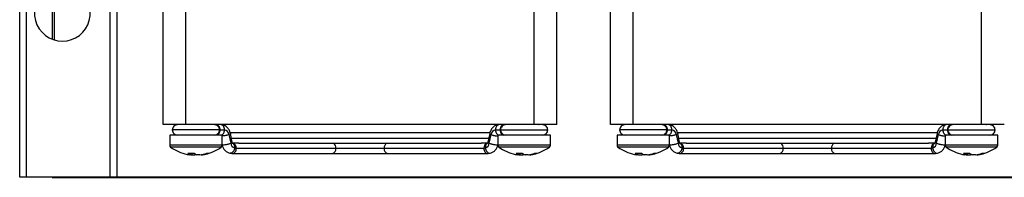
# Model space of a CAD drawing. Header units: millimetres. Extents: x -0.66 to 0.91, y -0.4 to 0.64.
# Tile 1 of 241: x -0.6564 to -0.5064, y -0.036 to -0.0119. Entities that reach past the tile are written whole.
import ezdxf

# ---------------------------------------------------------------- set-up
doc = ezdxf.new("R2010")
doc.units = ezdxf.units.MM
doc.layers.add('FORMAT', color=7, linetype='Continuous')

msp = doc.modelspace()

# ---------------------------------------------------------------- linework, layer by layer
at = {"layer": 'FORMAT', "color": 7, "linetype": 'Continuous', "lineweight": 25}
for p, q in [((-0.656439, -0.035976), (-0.656439, 0.324024)), ((-0.655439, 0.324024), (-0.655439, -0.035976)), ((-0.642639, -0.035976), (-0.642639, 0.324024)), ((-0.641639, 0.324024), (-0.641639, -0.035976)), ((-0.651483, -0.001153), (-0.651483, -0.014936)), ((-0.651439, -0.014953), (-0.651439, -0.001107)), ((-0.651183, -0.000884), (-0.651183, -0.01504)), ((-0.634593, -0.027976), (-0.634593, -0.002976)), ((-0.631131, -0.027976), (-0.631131, -0.002976)), ((-0.578047, -0.027976), (-0.578047, -0.002976)), ((-0.574585, -0.027976), (-0.574585, -0.002976)), ((-0.566443, -0.027976), (-0.566443, -0.002976)), ((-0.562981, -0.027976), (-0.562981, -0.002976)), ((-0.509897, -0.027976), (-0.509897, -0.002976)), ((-0.578047, -0.027976), (-0.631131, -0.027976)), ((-0.509897, -0.027976), (-0.562981, -0.027976)), ((-0.633589, -0.029563), (-0.633589, -0.031108)), ((-0.625589, -0.029563), (-0.633589, -0.029563)), ((-0.625989, -0.02877), (-0.633189, -0.02877)), ((-0.625938, -0.02877), (-0.625237, -0.02877)), ((-0.625589, -0.031108), (-0.625589, -0.029563)), ((-0.624557, -0.029494), (-0.624287, -0.030824)), ((-0.584874, -0.02922), (-0.62435, -0.02922)), ((-0.624072, -0.030667), (-0.624342, -0.029337)), ((-0.584837, -0.029337), (-0.585107, -0.030667)), ((-0.584892, -0.030824), (-0.584622, -0.029494)), ((-0.583942, -0.02877), (-0.583241, -0.02877)), ((-0.583589, -0.029563), (-0.583589, -0.031108)), ((-0.575589, -0.029563), (-0.583589, -0.029563)), ((-0.583189, -0.02877), (-0.575989, -0.02877)), ((-0.575589, -0.031108), (-0.575589, -0.029563)), ((-0.565439, -0.029563), (-0.565439, -0.031108)), ((-0.557439, -0.029563), (-0.565439, -0.029563)), ((-0.557839, -0.02877), (-0.565039, -0.02877)), ((-0.557788, -0.02877), (-0.557087, -0.02877)), ((-0.557439, -0.031108), (-0.557439, -0.029563)), ((-0.556407, -0.029494), (-0.556137, -0.030824)), ((-0.516724, -0.02922), (-0.556266, -0.02922)), ((-0.555922, -0.030667), (-0.556192, -0.029337)), ((-0.516687, -0.029337), (-0.516957, -0.030667)), ((-0.516742, -0.030824), (-0.516472, -0.029494)), ((-0.515792, -0.02877), (-0.515091, -0.02877)), ((-0.515439, -0.029563), (-0.515439, -0.031108)), ((-0.507439, -0.029563), (-0.515439, -0.029563)), ((-0.515039, -0.02877), (-0.507839, -0.02877)), ((-0.507439, -0.031108), (-0.507439, -0.029563)), ((-0.625589, -0.031108), (-0.633589, -0.031108)), ((-0.625736, -0.031398), (-0.633443, -0.031398)), ((-0.62429, -0.03002), (-0.584846, -0.03002)), ((-0.623962, -0.030787), (-0.624043, -0.030773)), ((-0.623051, -0.030781), (-0.624035, -0.030781)), ((-0.622748, -0.03082), (-0.586469, -0.03082)), ((-0.585144, -0.030781), (-0.586128, -0.030781)), ((-0.585136, -0.030773), (-0.585217, -0.030787)), ((-0.575589, -0.031108), (-0.583589, -0.031108)), ((-0.575736, -0.031398), (-0.583443, -0.031398)), ((-0.557439, -0.031108), (-0.565439, -0.031108)), ((-0.557586, -0.031398), (-0.565293, -0.031398)), ((-0.55614, -0.03002), (-0.516696, -0.03002)), ((-0.555812, -0.030787), (-0.555893, -0.030773)), ((-0.554901, -0.030781), (-0.555885, -0.030781)), ((-0.554598, -0.03082), (-0.518319, -0.03082)), ((-0.516994, -0.030781), (-0.517978, -0.030781)), ((-0.516986, -0.030773), (-0.517067, -0.030787)), ((-0.507439, -0.031108), (-0.515439, -0.031108)), ((-0.507586, -0.031398), (-0.515293, -0.031398)), ((-0.630398, -0.032585), (-0.630588, -0.032585)), ((-0.630194, -0.032585), (-0.629733, -0.032585)), ((-0.629739, -0.032394), (-0.629733, -0.032585)), ((-0.628985, -0.032585), (-0.629446, -0.032585)), ((-0.628781, -0.032585), (-0.628591, -0.032585)), ((-0.624405, -0.03232), (-0.624102, -0.032375)), ((-0.624035, -0.032381), (-0.608832, -0.032381)), ((-0.623697, -0.03154), (-0.623469, -0.031581)), ((-0.623469, -0.031581), (-0.608266, -0.031581)), ((-0.608832, -0.032381), (-0.600347, -0.032381)), ((-0.608266, -0.031581), (-0.600912, -0.031581)), ((-0.600912, -0.031581), (-0.58571, -0.031581)), ((-0.600347, -0.032381), (-0.585144, -0.032381)), ((-0.58571, -0.031581), (-0.585481, -0.03154)), ((-0.585076, -0.032375), (-0.585071, -0.032374)), ((-0.585071, -0.032374), (-0.584774, -0.03232)), ((-0.580398, -0.032585), (-0.580588, -0.032585)), ((-0.580194, -0.032585), (-0.579733, -0.032585)), ((-0.579739, -0.032394), (-0.579733, -0.032585)), ((-0.578985, -0.032585), (-0.579446, -0.032585)), ((-0.578781, -0.032585), (-0.578591, -0.032585)), ((-0.562248, -0.032585), (-0.562438, -0.032585)), ((-0.562044, -0.032585), (-0.561583, -0.032585)), ((-0.561589, -0.032394), (-0.561583, -0.032585)), ((-0.560835, -0.032585), (-0.561296, -0.032585)), ((-0.560631, -0.032585), (-0.560441, -0.032585)), ((-0.556255, -0.03232), (-0.555952, -0.032375)), ((-0.555885, -0.032381), (-0.540682, -0.032381)), ((-0.555547, -0.03154), (-0.555319, -0.031581)), ((-0.555319, -0.031581), (-0.540116, -0.031581)), ((-0.540682, -0.032381), (-0.532197, -0.032381)), ((-0.540116, -0.031581), (-0.532762, -0.031581)), ((-0.532762, -0.031581), (-0.51756, -0.031581)), ((-0.532197, -0.032381), (-0.516994, -0.032381)), ((-0.51756, -0.031581), (-0.517331, -0.03154)), ((-0.516926, -0.032375), (-0.516921, -0.032374)), ((-0.516921, -0.032374), (-0.516624, -0.03232)), ((-0.512248, -0.032585), (-0.512438, -0.032585)), ((-0.512044, -0.032585), (-0.511583, -0.032585)), ((-0.511589, -0.032394), (-0.511583, -0.032585)), ((-0.510835, -0.032585), (-0.511296, -0.032585)), ((-0.510631, -0.032585), (-0.51044, -0.032585)), ((-0.655439, -0.035976), (-0.656439, -0.035976)), ((-0.642639, -0.035976), (-0.655439, -0.035976)), ((-0.651483, -0.035976), (-0.651483, -0.03602)), ((-0.641639, -0.035976), (-0.642639, -0.035976)), ((-0.431239, -0.035976), (-0.641639, -0.035976)), ((-0.651483, -0.03602), (-0.421396, -0.03602))]:
    msp.add_line(p, q, dxfattribs=at)
at = {"layer": 'FORMAT', "color": 7, "linetype": 'Continuous', "lineweight": 25, "flags": 128}
for points in [[(-0.630399, -0.032551), (-0.630325, -0.032564), (-0.630194, -0.032585)], [(-0.580399, -0.032551), (-0.580325, -0.032564), (-0.580194, -0.032585)], [(-0.562249, -0.032551), (-0.562175, -0.032564), (-0.562044, -0.032585)], [(-0.512249, -0.032551), (-0.512175, -0.032564), (-0.512044, -0.032585)]]:
    msp.add_lwpolyline(points, dxfattribs=at)
at = {"layer": 'FORMAT', "color": 7, "linetype": 'Continuous', "lineweight": 25}
for centre, radius, start, end in [((-0.649939, -0.010976), 0.00425, 119.611584, 60.388416), ((-0.62535, -0.029557), 0.0007953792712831, 4.564081, 81.816429), ((-0.583829, -0.029557), 0.0007953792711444, 98.183571, 175.435919), ((-0.5572, -0.029557), 0.000795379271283, 4.564081, 81.816429), ((-0.515679, -0.029557), 0.0007953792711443, 98.183571, 175.435919), ((-0.633229, -0.031108), 0.00036, 180, 233.641632), ((-0.629589, -0.026163), 0.0065, 233.641632, 258.062628), ((-0.629589, -0.026163), 0.0065, 281.937372, 306.358368), ((-0.625949, -0.031108), 0.00036, 306.358368, 0), ((-0.623449, -0.030734), 0.0008427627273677, 186.097518, 252.881684), ((-0.624207, -0.03149), 0.0007432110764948, 352.94381, 70.912853), ((-0.609051, -0.031503), 0.0007884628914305, 354.344817, 60.069545), ((-0.600128, -0.031503), 0.0007884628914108, 119.930455, 185.655183), ((-0.584972, -0.03149), 0.000743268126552, 109.101559, 187.054317), ((-0.58573, -0.030734), 0.0008427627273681, 287.118316, 353.902482), ((-0.583229, -0.031108), 0.00036, 180, 233.641632), ((-0.579589, -0.026163), 0.0065000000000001, 233.641632, 258.062628), ((-0.579589, -0.026163), 0.0065, 281.937372, 306.358368), ((-0.575949, -0.031108), 0.00036, 306.358368, 0), ((-0.565079, -0.031108), 0.00036, 180, 233.641632), ((-0.561439, -0.026163), 0.0065000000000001, 233.641632, 258.062628), ((-0.561439, -0.026163), 0.0065, 281.937372, 306.358368), ((-0.557799, -0.031108), 0.00036, 306.358368, 0), ((-0.555299, -0.030734), 0.0008427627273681, 186.097518, 252.881684), ((-0.556057, -0.03149), 0.0007432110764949, 352.94381, 70.912853), ((-0.540901, -0.031503), 0.0007884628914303, 354.344817, 60.069545), ((-0.531978, -0.031503), 0.0007884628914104, 119.930455, 185.655183), ((-0.516822, -0.03149), 0.000743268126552, 109.101559, 187.054317), ((-0.51758, -0.030734), 0.0008427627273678, 287.118316, 353.902482), ((-0.515079, -0.031108), 0.00036, 180, 233.641632), ((-0.511439, -0.026163), 0.0065, 233.641632, 258.062628), ((-0.511439, -0.026163), 0.0065, 281.937372, 306.358368), ((-0.507799, -0.031108), 0.00036, 306.358368, 0), ((-0.629782, -0.027076), 0.0055675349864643, 258.061317, 261.67469), ((-0.63035, -0.026224), 0.0061261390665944, 265.546263, 274.453737), ((-0.629915, -0.03128), 0.0013909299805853, 229.104636, 249.687613), ((-0.628963, -0.03128), 0.0013909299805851, 229.104636, 249.687613), ((-0.630129, -0.031469), 0.0011837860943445, 289.534304, 297.092524), ((-0.629797, -0.027043), 0.0056005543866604, 278.340036, 289.222542), ((-0.629403, -0.027043), 0.0056005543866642, 278.340036, 289.222542), ((-0.627756, -0.031289), 0.0010607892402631, 259.28257, 280.71743), ((-0.624104, -0.031723), 0.0006510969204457, 269.865929, 12.647032), ((-0.608973, -0.031681), 0.0007141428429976, 281.421754, 8.049467), ((-0.600205, -0.031681), 0.0007141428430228, 171.950533, 258.578246), ((-0.585051, -0.031705), 0.0006702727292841, 169.36443, 268.136247), ((-0.579782, -0.027076), 0.005567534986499, 258.061317, 261.67469), ((-0.58035, -0.026224), 0.006126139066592, 265.546263, 274.453737), ((-0.579915, -0.03128), 0.0013909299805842, 229.104636, 249.687613), ((-0.578963, -0.03128), 0.0013909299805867, 229.104636, 249.687613), ((-0.580129, -0.031469), 0.0011837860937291, 289.534304, 297.092524), ((-0.579797, -0.027043), 0.0056005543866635, 278.340036, 289.222542), ((-0.579403, -0.027043), 0.0056005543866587, 278.340036, 289.222542), ((-0.577756, -0.031289), 0.0010607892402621, 259.28257, 280.71743), ((-0.561632, -0.027076), 0.0055675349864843, 258.061317, 261.67469), ((-0.5622, -0.026224), 0.006126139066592, 265.546263, 274.453737), ((-0.561765, -0.03128), 0.001390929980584, 229.104636, 249.687613), ((-0.560813, -0.03128), 0.0013909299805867, 229.104636, 249.687613), ((-0.561979, -0.031469), 0.0011837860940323, 289.534304, 297.092524), ((-0.561647, -0.027043), 0.0056005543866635, 278.340036, 289.222542), ((-0.561253, -0.027043), 0.0056005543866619, 278.340036, 289.222542), ((-0.559606, -0.031289), 0.0010607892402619, 259.28257, 280.71743), ((-0.555954, -0.031723), 0.0006510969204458, 269.865929, 12.647032), ((-0.540823, -0.031681), 0.0007141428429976, 281.421754, 8.049467), ((-0.532055, -0.031681), 0.0007141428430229, 171.950533, 258.578246), ((-0.516901, -0.031705), 0.000670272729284, 169.36443, 268.136247), ((-0.511632, -0.027076), 0.0055675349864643, 258.061317, 261.67469), ((-0.5122, -0.026224), 0.006126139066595, 265.546263, 274.453737), ((-0.511765, -0.03128), 0.0013909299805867, 229.104636, 249.687613), ((-0.510813, -0.03128), 0.0013909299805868, 229.104636, 249.687613), ((-0.511979, -0.031469), 0.0011837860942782, 289.534304, 297.092524), ((-0.511647, -0.027043), 0.0056005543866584, 278.340036, 289.222542), ((-0.511253, -0.027043), 0.0056005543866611, 278.340036, 289.222542), ((-0.509606, -0.031289), 0.0010607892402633, 259.28257, 280.71743)]:
    msp.add_arc(centre, radius, start, end, dxfattribs=at)
for points, knots in [([(-0.6311313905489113, -0.0279763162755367), (-0.6316219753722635, -0.0279763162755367), (-0.6326429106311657, -0.0279763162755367), (-0.6338041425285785, -0.0279763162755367), (-0.6344800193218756, -0.0279763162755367), (-0.6345565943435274, -0.0279763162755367), (-0.6345933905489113, -0.0279763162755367)], [0, 0, 0, 0, 0.2702613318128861, 0.5624293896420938, 0.7897364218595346, 1, 1, 1, 1]), ([(-0.6323449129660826, -0.0279763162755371), (-0.6324514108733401, -0.0279873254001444), (-0.6326732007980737, -0.0280102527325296), (-0.6329583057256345, -0.0281952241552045), (-0.6331541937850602, -0.0284657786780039), (-0.6331778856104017, -0.0286704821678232), (-0.6331893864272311, -0.0287698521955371)], [0, 0, 0, 0, 0.2377804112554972, 0.4951956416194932, 0.754950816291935, 1, 1, 1, 1]), ([(-0.6313064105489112, -0.0279763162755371), (-0.6313288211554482, -0.0279763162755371), (-0.6316268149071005, -0.027976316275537), (-0.6320551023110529, -0.0279763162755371), (-0.6322463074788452, -0.0279763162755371), (-0.6323449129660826, -0.0279763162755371)], [0, 0, 0, 0, 0.0378909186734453, 0.5038354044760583, 1, 1, 1, 1]), ([(-0.6259893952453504, -0.0287698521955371), (-0.6260007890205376, -0.0286703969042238), (-0.6260243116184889, -0.0284650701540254), (-0.6262179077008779, -0.0281949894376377), (-0.6264995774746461, -0.0280102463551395), (-0.6267185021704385, -0.0279873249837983), (-0.6268236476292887, -0.0279763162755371)], [0, 0, 0, 0, 0.2439596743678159, 0.5036579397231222, 0.7616161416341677, 1, 1, 1, 1]), ([(-0.626508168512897, -0.0279774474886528), (-0.6265067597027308, -0.0279770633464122), (-0.6264359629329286, -0.0279577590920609), (-0.6263230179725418, -0.0280100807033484), (-0.626191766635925, -0.0281007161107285), (-0.6261010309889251, -0.0282048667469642), (-0.6260280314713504, -0.0283315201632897), (-0.6259574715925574, -0.0285163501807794), (-0.625945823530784, -0.0286700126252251), (-0.6259382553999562, -0.0287698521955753)], [0, 0, 0, 0, 0.0048564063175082, 0.2440484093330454, 0.3726265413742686, 0.5037359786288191, 0.6346276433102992, 0.7626055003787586, 1, 1, 1, 1]), ([(-0.6243420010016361, -0.0293364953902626), (-0.6243838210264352, -0.0291838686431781), (-0.6244746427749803, -0.0288524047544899), (-0.6247808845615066, -0.0284063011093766), (-0.6252349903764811, -0.0280506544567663), (-0.6256114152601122, -0.0280013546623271), (-0.6258025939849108, -0.0279763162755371)], [0, 0, 0, 0, 0.2076861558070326, 0.4510379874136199, 0.7211930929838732, 1, 1, 1, 1]), ([(-0.6252369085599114, -0.0287698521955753), (-0.6252444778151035, -0.0286699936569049), (-0.625256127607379, -0.0285163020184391), (-0.6253266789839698, -0.0283316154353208), (-0.6253997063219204, -0.0282044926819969), (-0.6254903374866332, -0.0281021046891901), (-0.6256220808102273, -0.0280031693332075), (-0.6257314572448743, -0.0279868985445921), (-0.6258025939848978, -0.0279763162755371)], [0, 0, 0, 0, 0.2385530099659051, 0.3671554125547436, 0.4986858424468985, 0.6304351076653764, 0.7596407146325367, 1, 1, 1, 1]), ([(-0.5833761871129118, -0.0279763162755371), (-0.5835218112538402, -0.027990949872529), (-0.5838382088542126, -0.0280227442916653), (-0.5842770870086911, -0.0282905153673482), (-0.5846576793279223, -0.0287370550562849), (-0.5847769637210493, -0.0291362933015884), (-0.5848367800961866, -0.0293364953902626)], [0, 0, 0, 0, 0.2105804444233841, 0.457528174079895, 0.7279719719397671, 1, 1, 1, 1]), ([(-0.5833761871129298, -0.0279763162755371), (-0.5834473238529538, -0.0279868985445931), (-0.5835567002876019, -0.0280031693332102), (-0.5836884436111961, -0.0281021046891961), (-0.5837790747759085, -0.0282044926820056), (-0.5838521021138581, -0.0283316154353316), (-0.5839226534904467, -0.0285163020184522), (-0.5839343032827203, -0.0286699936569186), (-0.5839418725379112, -0.0287698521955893)], [0, 0, 0, 0, 0.2403592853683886, 0.3695648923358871, 0.5013141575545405, 0.6328445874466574, 0.7614469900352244, 1, 1, 1, 1]), ([(-0.5826632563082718, -0.0279794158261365), (-0.5826671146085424, -0.0279783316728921), (-0.5827403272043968, -0.0279577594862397), (-0.5828557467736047, -0.0280098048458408), (-0.5829870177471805, -0.0281007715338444), (-0.58307774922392, -0.02820485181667), (-0.5831507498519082, -0.0283315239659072), (-0.5832213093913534, -0.0285163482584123), (-0.5832329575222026, -0.0286700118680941), (-0.5832405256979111, -0.0287698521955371)], [0, 0, 0, 0, 0.0131951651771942, 0.2503828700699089, 0.377883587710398, 0.5078943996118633, 0.6376892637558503, 0.7645947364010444, 1, 1, 1, 1]), ([(-0.5823551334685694, -0.0279763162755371), (-0.582460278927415, -0.0279873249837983), (-0.5826792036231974, -0.0280102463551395), (-0.5829608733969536, -0.0281949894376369), (-0.5831544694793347, -0.0284650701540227), (-0.5831779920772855, -0.0286703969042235), (-0.5831893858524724, -0.0287698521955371)], [0, 0, 0, 0, 0.2383838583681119, 0.4963420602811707, 0.7560403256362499, 1, 1, 1, 1]), ([(-0.5745853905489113, -0.0279763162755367), (-0.5746464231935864, -0.0279763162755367), (-0.5747734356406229, -0.0279763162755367), (-0.575709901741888, -0.0279763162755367), (-0.5768745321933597, -0.0279763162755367), (-0.5776667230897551, -0.0279763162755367), (-0.5780473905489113, -0.0279763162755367)], [0, 0, 0, 0, 0.2702613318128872, 0.5624293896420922, 0.7897364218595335, 1, 1, 1, 1]), ([(-0.5759893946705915, -0.0287698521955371), (-0.576000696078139, -0.0286705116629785), (-0.5760239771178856, -0.0284658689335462), (-0.5762230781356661, -0.0281948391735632), (-0.5764962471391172, -0.02801163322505), (-0.5771144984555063, -0.0279446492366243), (-0.5770439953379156, -0.0279881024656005), (-0.5775530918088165, -0.0279761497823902), (-0.5778500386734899, -0.0279763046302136), (-0.5778723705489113, -0.0279763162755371)], [0, 0, 0, 0, 0.0990658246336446, 0.2040768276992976, 0.3081418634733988, 0.4042691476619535, 0.6998497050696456, 0.9774272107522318, 1, 1, 1, 1]), ([(-0.5629813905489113, -0.0279763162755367), (-0.5634719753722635, -0.0279763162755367), (-0.5644929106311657, -0.0279763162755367), (-0.5656541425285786, -0.0279763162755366), (-0.5663300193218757, -0.0279763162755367), (-0.5664065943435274, -0.0279763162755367), (-0.5664433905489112, -0.0279763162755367)], [0, 0, 0, 0, 0.2702613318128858, 0.5624293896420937, 0.7897364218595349, 1, 1, 1, 1]), ([(-0.5641949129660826, -0.0279763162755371), (-0.5643014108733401, -0.0279873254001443), (-0.5645232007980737, -0.0280102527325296), (-0.5648083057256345, -0.0281952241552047), (-0.5650041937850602, -0.0284657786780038), (-0.5650278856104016, -0.0286704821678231), (-0.5650393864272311, -0.0287698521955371)], [0, 0, 0, 0, 0.2377804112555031, 0.4951956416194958, 0.7549508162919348, 1, 1, 1, 1]), ([(-0.5631564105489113, -0.0279763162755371), (-0.5631788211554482, -0.0279763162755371), (-0.5634768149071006, -0.0279763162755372), (-0.5639051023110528, -0.027976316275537), (-0.5640963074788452, -0.0279763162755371), (-0.5641949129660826, -0.0279763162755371)], [0, 0, 0, 0, 0.0378909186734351, 0.5038354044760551, 1, 1, 1, 1]), ([(-0.5578393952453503, -0.0287698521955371), (-0.5578507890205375, -0.0286703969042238), (-0.5578743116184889, -0.0284650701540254), (-0.558067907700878, -0.0281949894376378), (-0.5583495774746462, -0.0280102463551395), (-0.5585685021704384, -0.0279873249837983), (-0.5586736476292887, -0.0279763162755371)], [0, 0, 0, 0, 0.2439596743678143, 0.5036579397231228, 0.7616161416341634, 1, 1, 1, 1]), ([(-0.5583581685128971, -0.0279774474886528), (-0.5583567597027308, -0.0279770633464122), (-0.5582859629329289, -0.0279577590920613), (-0.5581730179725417, -0.0280100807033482), (-0.5580417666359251, -0.0281007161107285), (-0.5579510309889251, -0.0282048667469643), (-0.5578780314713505, -0.0283315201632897), (-0.5578074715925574, -0.0285163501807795), (-0.5577958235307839, -0.028670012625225), (-0.5577882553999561, -0.0287698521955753)], [0, 0, 0, 0, 0.0048564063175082, 0.2440484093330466, 0.3726265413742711, 0.5037359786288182, 0.6346276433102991, 0.7626055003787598, 1, 1, 1, 1]), ([(-0.556192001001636, -0.0293364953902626), (-0.5562338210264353, -0.029183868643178), (-0.5563246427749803, -0.0288524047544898), (-0.5566308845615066, -0.0284063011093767), (-0.5570849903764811, -0.0280506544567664), (-0.5574614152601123, -0.0280013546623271), (-0.5576525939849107, -0.0279763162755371)], [0, 0, 0, 0, 0.2076861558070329, 0.4510379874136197, 0.7211930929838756, 1, 1, 1, 1]), ([(-0.5570869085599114, -0.0287698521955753), (-0.5570944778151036, -0.028669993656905), (-0.557106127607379, -0.0285163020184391), (-0.5571766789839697, -0.0283316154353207), (-0.5572497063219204, -0.028204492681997), (-0.5573403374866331, -0.0281021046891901), (-0.5574720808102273, -0.0280031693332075), (-0.5575814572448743, -0.0279868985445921), (-0.5576525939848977, -0.0279763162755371)], [0, 0, 0, 0, 0.2385530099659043, 0.3671554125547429, 0.4986858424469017, 0.6304351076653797, 0.7596407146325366, 1, 1, 1, 1]), ([(-0.5152261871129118, -0.0279763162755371), (-0.5153718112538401, -0.027990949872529), (-0.5156882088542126, -0.0280227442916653), (-0.516127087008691, -0.0282905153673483), (-0.5165076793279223, -0.0287370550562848), (-0.5166269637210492, -0.0291362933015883), (-0.5166867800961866, -0.0293364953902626)], [0, 0, 0, 0, 0.2105804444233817, 0.4575281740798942, 0.7279719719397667, 1, 1, 1, 1]), ([(-0.5152261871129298, -0.0279763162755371), (-0.5152973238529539, -0.0279868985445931), (-0.5154067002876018, -0.0280031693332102), (-0.5155384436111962, -0.0281021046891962), (-0.5156290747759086, -0.0282044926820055), (-0.5157021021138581, -0.0283316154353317), (-0.5157726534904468, -0.0285163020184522), (-0.5157843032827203, -0.0286699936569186), (-0.5157918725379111, -0.0287698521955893)], [0, 0, 0, 0, 0.240359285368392, 0.3695648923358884, 0.5013141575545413, 0.6328445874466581, 0.7614469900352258, 1, 1, 1, 1]), ([(-0.5145132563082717, -0.0279794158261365), (-0.5145171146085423, -0.0279783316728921), (-0.5145903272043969, -0.02795775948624), (-0.5147057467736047, -0.0280098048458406), (-0.5148370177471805, -0.0281007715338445), (-0.5149277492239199, -0.02820485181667), (-0.5150007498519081, -0.0283315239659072), (-0.5150713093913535, -0.0285163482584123), (-0.5150829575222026, -0.0286700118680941), (-0.5150905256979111, -0.0287698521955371)], [0, 0, 0, 0, 0.0131951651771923, 0.2503828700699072, 0.3778835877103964, 0.5078943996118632, 0.637689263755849, 0.7645947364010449, 1, 1, 1, 1]), ([(-0.5142051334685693, -0.0279763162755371), (-0.514310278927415, -0.0279873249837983), (-0.5145292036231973, -0.0280102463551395), (-0.5148108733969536, -0.0281949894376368), (-0.5150044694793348, -0.0284650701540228), (-0.5150279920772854, -0.0286703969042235), (-0.5150393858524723, -0.0287698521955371)], [0, 0, 0, 0, 0.2383838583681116, 0.49634206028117, 0.7560403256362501, 1, 1, 1, 1]), ([(-0.5064353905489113, -0.0279763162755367), (-0.5064964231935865, -0.0279763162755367), (-0.5066234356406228, -0.0279763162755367), (-0.5075599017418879, -0.0279763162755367), (-0.5087245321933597, -0.0279763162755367), (-0.509516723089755, -0.0279763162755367), (-0.5098973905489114, -0.0279763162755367)], [0, 0, 0, 0, 0.2702613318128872, 0.5624293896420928, 0.7897364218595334, 1, 1, 1, 1]), ([(-0.5078393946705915, -0.0287698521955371), (-0.5078506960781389, -0.0286705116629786), (-0.5078739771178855, -0.0284658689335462), (-0.5080730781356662, -0.0281948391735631), (-0.5083462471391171, -0.02801163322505), (-0.5089644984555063, -0.0279446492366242), (-0.5088939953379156, -0.0279881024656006), (-0.5094030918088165, -0.0279761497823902), (-0.50970003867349, -0.0279763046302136), (-0.5097223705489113, -0.0279763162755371)], [0, 0, 0, 0, 0.099065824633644, 0.2040768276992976, 0.3081418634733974, 0.4042691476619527, 0.6998497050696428, 0.9774272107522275, 0.9999999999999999, 0.9999999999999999, 0.9999999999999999, 0.9999999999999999]), ([(-0.6331893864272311, -0.0287698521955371), (-0.6331778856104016, -0.0288692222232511), (-0.6331541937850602, -0.0290739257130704), (-0.6329583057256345, -0.0293444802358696), (-0.6326732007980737, -0.0295294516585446), (-0.6324514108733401, -0.0295523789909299), (-0.6323449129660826, -0.0295633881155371)], [0, 0, 0, 0, 0.2450491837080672, 0.504804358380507, 0.7622195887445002, 1, 1, 1, 1]), ([(-0.6268236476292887, -0.0295633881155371), (-0.6267185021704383, -0.0295523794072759), (-0.6264995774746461, -0.0295294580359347), (-0.6262179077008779, -0.0293447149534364), (-0.6260243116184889, -0.0290746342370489), (-0.6260007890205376, -0.0288693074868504), (-0.6259893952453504, -0.0287698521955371)], [0, 0, 0, 0, 0.238383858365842, 0.4963420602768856, 0.7560403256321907, 1, 1, 1, 1]), ([(-0.6259382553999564, -0.0287698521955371), (-0.6259458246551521, -0.0288697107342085), (-0.6259574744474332, -0.0290234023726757), (-0.6260280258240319, -0.0292080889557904), (-0.6261010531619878, -0.0293352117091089), (-0.6261916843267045, -0.0294375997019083), (-0.626323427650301, -0.0295365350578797), (-0.6264328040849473, -0.0295528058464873), (-0.62650394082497, -0.0295633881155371)], [0, 0, 0, 0, 0.2385530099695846, 0.3671554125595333, 0.498685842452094, 0.6304351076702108, 0.7596407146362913, 0.9999999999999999, 0.9999999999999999, 0.9999999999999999, 0.9999999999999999]), ([(-0.625802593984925, -0.0295633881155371), (-0.6257314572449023, -0.0295528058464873), (-0.6256220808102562, -0.0295365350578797), (-0.6254903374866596, -0.0294375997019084), (-0.625399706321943, -0.0293352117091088), (-0.6253266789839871, -0.0292080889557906), (-0.6252561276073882, -0.0290234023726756), (-0.6252444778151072, -0.0288697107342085), (-0.6252369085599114, -0.0287698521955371)], [0, 0, 0, 0, 0.2403592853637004, 0.3695648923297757, 0.5013141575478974, 0.63284458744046, 0.7614469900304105, 1, 1, 1, 1]), ([(-0.6245572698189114, -0.0294938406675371), (-0.6246327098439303, -0.0295214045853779), (-0.6247488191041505, -0.0295638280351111), (-0.6249448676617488, -0.0296147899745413), (-0.6251043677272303, -0.0296499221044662), (-0.6252643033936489, -0.029678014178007), (-0.6254361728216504, -0.0297021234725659), (-0.6255339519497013, -0.0297060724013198), (-0.625589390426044, -0.0297083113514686)], [0, 0, 0, 0, 0.2568357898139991, 0.3952943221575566, 0.5369052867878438, 0.6787518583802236, 0.8178598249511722, 1, 1, 1, 1]), ([(-0.6243431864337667, -0.0293367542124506), (-0.6243426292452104, -0.0293374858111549), (-0.6243349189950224, -0.0293476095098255), (-0.6243513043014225, -0.0293733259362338), (-0.6244031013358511, -0.0294236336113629), (-0.6244965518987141, -0.0294661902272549), (-0.6245572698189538, -0.0294938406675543)], [0, 0, 0, 0, 0.0201315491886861, 0.2785758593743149, 0.5312668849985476, 1, 1, 1, 1]), ([(-0.5848355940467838, -0.0293367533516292), (-0.584836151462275, -0.0293374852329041), (-0.5848438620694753, -0.0293476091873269), (-0.5848274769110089, -0.0293733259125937), (-0.5847756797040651, -0.0294236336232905), (-0.5846822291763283, -0.0294661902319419), (-0.5846215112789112, -0.0294938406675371)], [0, 0, 0, 0, 0.0201392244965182, 0.2785815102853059, 0.531270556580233, 1, 1, 1, 1]), ([(-0.5846215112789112, -0.0294938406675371), (-0.5845460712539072, -0.0295214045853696), (-0.58442996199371, -0.0295638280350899), (-0.5842339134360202, -0.0296147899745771), (-0.5840744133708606, -0.0296499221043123), (-0.5839144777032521, -0.0296780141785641), (-0.5837426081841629, -0.0297021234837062), (-0.5836448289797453, -0.0297060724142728), (-0.583589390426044, -0.0297083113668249)], [0, 0, 0, 0, 0.2568357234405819, 0.3952942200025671, 0.5369051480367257, 0.6787516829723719, 0.817859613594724, 1, 1, 1, 1]), ([(-0.5839418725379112, -0.0287698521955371), (-0.5839343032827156, -0.0288697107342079), (-0.5839226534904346, -0.029023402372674), (-0.5838521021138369, -0.029208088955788), (-0.5837790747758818, -0.0293352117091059), (-0.5836884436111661, -0.0294375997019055), (-0.5835567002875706, -0.0295365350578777), (-0.583447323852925, -0.0295528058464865), (-0.5833761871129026, -0.0295633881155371)], [0, 0, 0, 0, 0.2385530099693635, 0.3671554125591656, 0.4986858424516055, 0.6304351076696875, 0.7596407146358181, 1, 1, 1, 1]), ([(-0.5832405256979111, -0.0287698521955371), (-0.5832329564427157, -0.0288697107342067), (-0.583221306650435, -0.029023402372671), (-0.5831507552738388, -0.0292080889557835), (-0.5830777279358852, -0.0293352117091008), (-0.5829870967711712, -0.0294375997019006), (-0.5828553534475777, -0.0295365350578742), (-0.582745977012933, -0.0295528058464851), (-0.5826748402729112, -0.0295633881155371)], [0, 0, 0, 0, 0.2385530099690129, 0.3671554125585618, 0.4986858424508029, 0.6304351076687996, 0.7596407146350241, 1, 1, 1, 1]), ([(-0.5831893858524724, -0.0287698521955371), (-0.583177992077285, -0.0288693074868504), (-0.5831544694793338, -0.0290746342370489), (-0.5829608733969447, -0.0293447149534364), (-0.5826792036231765, -0.0295294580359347), (-0.5824602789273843, -0.0295523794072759), (-0.5823551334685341, -0.0295633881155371)], [0, 0, 0, 0, 0.2439596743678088, 0.503657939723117, 0.7616161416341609, 1, 1, 1, 1]), ([(-0.57683386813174, -0.0295633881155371), (-0.5767273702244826, -0.0295523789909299), (-0.576505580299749, -0.0295294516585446), (-0.5762204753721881, -0.0293444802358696), (-0.5760245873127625, -0.0290739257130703), (-0.5760008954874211, -0.0288692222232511), (-0.5759893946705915, -0.0287698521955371)], [0, 0, 0, 0, 0.2377804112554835, 0.4951956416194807, 0.7549508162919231, 1, 1, 1, 1]), ([(-0.5650393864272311, -0.0287698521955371), (-0.5650278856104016, -0.0288692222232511), (-0.5650041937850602, -0.0290739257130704), (-0.5648083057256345, -0.0293444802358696), (-0.5645232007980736, -0.0295294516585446), (-0.5643014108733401, -0.0295523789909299), (-0.5641949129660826, -0.0295633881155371)], [0, 0, 0, 0, 0.2450491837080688, 0.5048043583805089, 0.7622195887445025, 1, 1, 1, 1]), ([(-0.5586736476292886, -0.0295633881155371), (-0.5585685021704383, -0.0295523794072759), (-0.5583495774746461, -0.0295294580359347), (-0.558067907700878, -0.0293447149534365), (-0.5578743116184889, -0.0290746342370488), (-0.5578507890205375, -0.0288693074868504), (-0.5578393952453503, -0.0287698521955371)], [0, 0, 0, 0, 0.23838385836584, 0.4963420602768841, 0.756040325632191, 1, 1, 1, 1]), ([(-0.5577882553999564, -0.0287698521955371), (-0.5577958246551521, -0.0288697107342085), (-0.5578074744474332, -0.0290234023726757), (-0.5578780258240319, -0.0292080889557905), (-0.5579510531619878, -0.0293352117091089), (-0.5580416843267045, -0.0294375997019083), (-0.5581734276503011, -0.0295365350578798), (-0.5582828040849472, -0.0295528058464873), (-0.5583539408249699, -0.0295633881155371)], [0, 0, 0, 0, 0.2385530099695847, 0.3671554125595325, 0.4986858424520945, 0.6304351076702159, 0.7596407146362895, 1, 1, 1, 1]), ([(-0.557652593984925, -0.0295633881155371), (-0.5575814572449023, -0.0295528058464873), (-0.5574720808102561, -0.0295365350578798), (-0.5573403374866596, -0.0294375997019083), (-0.5572497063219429, -0.0293352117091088), (-0.557176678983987, -0.0292080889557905), (-0.5571061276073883, -0.0290234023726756), (-0.5570944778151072, -0.0288697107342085), (-0.5570869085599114, -0.0287698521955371)], [0, 0, 0, 0, 0.2403592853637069, 0.3695648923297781, 0.5013141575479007, 0.6328445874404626, 0.7614469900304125, 1, 1, 1, 1]), ([(-0.5564072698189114, -0.0294938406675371), (-0.5564827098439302, -0.0295214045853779), (-0.5565988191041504, -0.0295638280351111), (-0.5567948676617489, -0.0296147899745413), (-0.5569543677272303, -0.0296499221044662), (-0.557114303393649, -0.0296780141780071), (-0.5572861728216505, -0.0297021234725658), (-0.5573839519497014, -0.0297060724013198), (-0.557439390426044, -0.0297083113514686)], [0, 0, 0, 0, 0.2568357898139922, 0.3952943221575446, 0.5369052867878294, 0.6787518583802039, 0.8178598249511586, 1, 1, 1, 1]), ([(-0.5561931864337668, -0.0293367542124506), (-0.5561926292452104, -0.0293374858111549), (-0.5561849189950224, -0.0293476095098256), (-0.5562013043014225, -0.0293733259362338), (-0.5562531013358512, -0.0294236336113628), (-0.5563465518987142, -0.0294661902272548), (-0.5564072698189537, -0.0294938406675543)], [0, 0, 0, 0, 0.0201315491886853, 0.2785758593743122, 0.5312668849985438, 0.9999999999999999, 0.9999999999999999, 0.9999999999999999, 0.9999999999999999]), ([(-0.5166855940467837, -0.0293367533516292), (-0.5166861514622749, -0.0293374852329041), (-0.5166938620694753, -0.029347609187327), (-0.5166774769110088, -0.0293733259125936), (-0.516625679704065, -0.0294236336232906), (-0.5165322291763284, -0.029466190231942), (-0.5164715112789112, -0.0294938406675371)], [0, 0, 0, 0, 0.0201392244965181, 0.2785815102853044, 0.5312705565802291, 1, 1, 1, 1]), ([(-0.5164715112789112, -0.0294938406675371), (-0.5163960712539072, -0.0295214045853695), (-0.51627996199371, -0.0295638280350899), (-0.5160839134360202, -0.0296147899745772), (-0.5159244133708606, -0.0296499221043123), (-0.5157644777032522, -0.029678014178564), (-0.515592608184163, -0.0297021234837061), (-0.5154948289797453, -0.0297060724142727), (-0.5154393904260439, -0.0297083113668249)], [0, 0, 0, 0, 0.2568357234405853, 0.3952942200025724, 0.5369051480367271, 0.678751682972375, 0.8178596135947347, 0.9999999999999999, 0.9999999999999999, 0.9999999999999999, 0.9999999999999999]), ([(-0.5157918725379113, -0.0287698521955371), (-0.5157843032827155, -0.0288697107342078), (-0.5157726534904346, -0.0290234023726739), (-0.5157021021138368, -0.029208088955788), (-0.5156290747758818, -0.0293352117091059), (-0.5155384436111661, -0.0294375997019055), (-0.5154067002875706, -0.0295365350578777), (-0.515297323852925, -0.0295528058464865), (-0.5152261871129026, -0.0295633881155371)], [0, 0, 0, 0, 0.2385530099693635, 0.3671554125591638, 0.4986858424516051, 0.6304351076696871, 0.7596407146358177, 1, 1, 1, 1]), ([(-0.5150905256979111, -0.0287698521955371), (-0.5150829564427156, -0.0288697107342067), (-0.515071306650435, -0.029023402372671), (-0.5150007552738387, -0.0292080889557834), (-0.5149277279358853, -0.0293352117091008), (-0.5148370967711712, -0.0294375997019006), (-0.5147053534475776, -0.0295365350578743), (-0.5145959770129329, -0.0295528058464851), (-0.5145248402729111, -0.0295633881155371)], [0, 0, 0, 0, 0.2385530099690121, 0.3671554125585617, 0.4986858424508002, 0.6304351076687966, 0.7596407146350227, 1, 1, 1, 1]), ([(-0.5150393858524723, -0.0287698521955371), (-0.5150279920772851, -0.0288693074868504), (-0.5150044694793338, -0.0290746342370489), (-0.5148108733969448, -0.0293447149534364), (-0.5145292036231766, -0.0295294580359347), (-0.5143102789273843, -0.0295523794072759), (-0.514205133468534, -0.0295633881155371)], [0, 0, 0, 0, 0.2439596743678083, 0.5036579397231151, 0.761616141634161, 1, 1, 1, 1]), ([(-0.50868386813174, -0.0295633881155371), (-0.5085773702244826, -0.0295523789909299), (-0.5083555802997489, -0.0295294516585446), (-0.5080704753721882, -0.0293444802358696), (-0.5078745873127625, -0.0290739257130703), (-0.507850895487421, -0.0288692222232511), (-0.5078393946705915, -0.0287698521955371)], [0, 0, 0, 0, 0.2377804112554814, 0.4951956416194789, 0.7549508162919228, 1, 1, 1, 1]), ([(-0.6256326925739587, -0.0309807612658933), (-0.6256284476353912, -0.0309899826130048), (-0.625619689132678, -0.0310090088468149), (-0.6255518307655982, -0.0310343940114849), (-0.6254055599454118, -0.0310480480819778), (-0.6251916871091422, -0.031034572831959), (-0.6249948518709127, -0.0310081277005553), (-0.6248341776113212, -0.0309796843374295), (-0.6246748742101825, -0.0309446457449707), (-0.6244787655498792, -0.0308936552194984), (-0.6243626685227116, -0.0308512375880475), (-0.6242872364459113, -0.0308236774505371)], [0, 0, 0, 0, 0.0814951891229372, 0.1681475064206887, 0.3293455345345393, 0.490543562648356, 0.5771958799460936, 0.6655541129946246, 0.7537655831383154, 0.8400133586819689, 1, 1, 1, 1]), ([(-0.6255893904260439, -0.0311072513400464), (-0.6255495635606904, -0.0312425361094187), (-0.6254581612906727, -0.0315530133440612), (-0.6251664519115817, -0.0319313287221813), (-0.6248029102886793, -0.0322123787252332), (-0.6245284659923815, -0.032286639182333), (-0.6244011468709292, -0.03232108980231)], [0, 0, 0, 0, 0.2219602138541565, 0.5093965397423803, 0.7724011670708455, 0.9999999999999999, 0.9999999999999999, 0.9999999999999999, 0.9999999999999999]), ([(-0.6242872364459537, -0.0308236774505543), (-0.6242265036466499, -0.030796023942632), (-0.6241330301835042, -0.0307534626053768), (-0.6240813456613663, -0.030703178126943), (-0.6240648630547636, -0.030677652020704), (-0.6240723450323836, -0.0306676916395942), (-0.624072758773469, -0.0306671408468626)], [0, 0, 0, 0, 0.4710901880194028, 0.7250518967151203, 0.9847958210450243, 1, 1, 1, 1]), ([(-0.6240800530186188, -0.030782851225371), (-0.6240487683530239, -0.0307885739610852), (-0.6239801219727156, -0.0308011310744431), (-0.6238911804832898, -0.0308783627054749), (-0.623809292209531, -0.03097849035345), (-0.6237477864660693, -0.0311049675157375), (-0.6236937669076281, -0.0312880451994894), (-0.6236959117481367, -0.0314405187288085), (-0.6236973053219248, -0.0315395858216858)], [0, 0, 0, 0, 0.1246669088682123, 0.2735503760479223, 0.425364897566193, 0.5769272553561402, 0.7251156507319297, 1, 1, 1, 1]), ([(-0.6240413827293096, -0.0307802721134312), (-0.6240421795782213, -0.0307756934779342), (-0.6240439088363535, -0.0307657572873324), (-0.6240620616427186, -0.030701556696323), (-0.6240718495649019, -0.0306669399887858)], [0, 0, 0, 0, 0.4608039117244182, 1, 1, 1, 1]), ([(-0.6230508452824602, -0.0307819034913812), (-0.6230413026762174, -0.0307817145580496), (-0.6230131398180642, -0.0307811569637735), (-0.6229483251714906, -0.0307892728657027), (-0.6228671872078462, -0.0308021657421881), (-0.6227864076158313, -0.0308146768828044), (-0.6227147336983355, -0.0308210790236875), (-0.622661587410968, -0.0308186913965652), (-0.6226328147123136, -0.0308103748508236), (-0.6226334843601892, -0.0308040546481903), (-0.6226336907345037, -0.0308021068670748)], [0, 0, 0, 0, 0.0734577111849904, 0.2167939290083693, 0.3598225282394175, 0.5027137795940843, 0.6465773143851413, 0.7915091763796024, 0.9357466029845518, 1, 1, 1, 1]), ([(-0.5865079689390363, -0.030817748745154), (-0.5864931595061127, -0.0308188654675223), (-0.58646170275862, -0.0308212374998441), (-0.5863910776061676, -0.0308144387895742), (-0.5863098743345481, -0.0308018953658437), (-0.5862282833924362, -0.0307889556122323), (-0.5861642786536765, -0.0307810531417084), (-0.5861369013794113, -0.0307816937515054), (-0.5861279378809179, -0.0307819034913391)], [0, 0, 0, 0, 0.1657600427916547, 0.3520912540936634, 0.5394139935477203, 0.7254051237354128, 0.9100958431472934, 1, 1, 1, 1]), ([(-0.5850987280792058, -0.0307828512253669), (-0.5851300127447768, -0.0307885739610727), (-0.5851986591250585, -0.0308011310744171), (-0.5852876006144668, -0.0308783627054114), (-0.5853694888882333, -0.0309784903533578), (-0.5854309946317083, -0.0311049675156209), (-0.5854850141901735, -0.0312880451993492), (-0.5854828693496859, -0.0314405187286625), (-0.5854814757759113, -0.0315395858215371)], [0, 0, 0, 0, 0.1246669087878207, 0.2735503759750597, 0.4253648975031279, 0.5769272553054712, 0.7251156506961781, 1, 1, 1, 1]), ([(-0.5851069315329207, -0.0306669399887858), (-0.585116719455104, -0.030701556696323), (-0.585134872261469, -0.0307657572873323), (-0.5851366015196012, -0.0307756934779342), (-0.5851373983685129, -0.0307802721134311)], [0, 0, 0, 0, 0.539196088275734, 1, 1, 1, 1]), ([(-0.5851060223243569, -0.0306671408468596), (-0.5851064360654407, -0.0306676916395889), (-0.5851139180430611, -0.0306776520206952), (-0.5850974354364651, -0.0307031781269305), (-0.5850457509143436, -0.030753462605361), (-0.5849522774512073, -0.0307960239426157), (-0.5848915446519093, -0.0308236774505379)], [0, 0, 0, 0, 0.0152041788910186, 0.2749481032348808, 0.5289098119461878, 1, 1, 1, 1]), ([(-0.5848915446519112, -0.0308236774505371), (-0.584816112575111, -0.0308512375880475), (-0.5847000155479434, -0.0308936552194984), (-0.5845039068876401, -0.0309446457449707), (-0.5843446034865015, -0.0309796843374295), (-0.5841839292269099, -0.0310081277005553), (-0.5839870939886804, -0.031034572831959), (-0.5837732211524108, -0.0310480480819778), (-0.5836269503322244, -0.0310343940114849), (-0.5835590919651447, -0.0310090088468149), (-0.5835503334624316, -0.0309899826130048), (-0.583546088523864, -0.0309807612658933)], [0, 0, 0, 0, 0.1599866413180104, 0.2462344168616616, 0.3344458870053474, 0.4228041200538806, 0.5094564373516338, 0.6706544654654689, 0.8318524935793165, 0.918504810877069, 1, 1, 1, 1]), ([(-0.5847776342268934, -0.03232108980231), (-0.5846503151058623, -0.0322866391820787), (-0.5843758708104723, -0.0322123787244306), (-0.5840123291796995, -0.0319313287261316), (-0.5837206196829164, -0.0315530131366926), (-0.5836292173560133, -0.0312425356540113), (-0.583589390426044, -0.0311072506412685)], [0, 0, 0, 0, 0.2275987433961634, 0.490603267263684, 0.7780394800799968, 1, 1, 1, 1]), ([(-0.5574826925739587, -0.0309807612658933), (-0.5574784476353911, -0.0309899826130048), (-0.5574696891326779, -0.0310090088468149), (-0.5574018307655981, -0.0310343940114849), (-0.5572555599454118, -0.0310480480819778), (-0.5570416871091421, -0.0310345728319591), (-0.5568448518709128, -0.0310081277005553), (-0.5566841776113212, -0.0309796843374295), (-0.5565248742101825, -0.0309446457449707), (-0.5563287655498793, -0.0308936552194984), (-0.5562126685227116, -0.0308512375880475), (-0.5561372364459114, -0.0308236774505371)], [0, 0, 0, 0, 0.0814951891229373, 0.1681475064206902, 0.3293455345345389, 0.4905435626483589, 0.5771958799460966, 0.6655541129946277, 0.7537655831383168, 0.8400133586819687, 1, 1, 1, 1]), ([(-0.557439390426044, -0.0311072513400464), (-0.5573995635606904, -0.0312425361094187), (-0.5573081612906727, -0.0315530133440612), (-0.5570164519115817, -0.0319313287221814), (-0.5566529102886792, -0.0322123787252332), (-0.5563784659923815, -0.032286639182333), (-0.5562511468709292, -0.03232108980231)], [0, 0, 0, 0, 0.2219602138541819, 0.5093965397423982, 0.7724011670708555, 1, 1, 1, 1]), ([(-0.5561372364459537, -0.0308236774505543), (-0.5560765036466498, -0.0307960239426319), (-0.5559830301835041, -0.0307534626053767), (-0.5559313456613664, -0.030703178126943), (-0.5559148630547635, -0.0306776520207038), (-0.5559223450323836, -0.0306676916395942), (-0.555922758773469, -0.0306671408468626)], [0, 0, 0, 0, 0.471090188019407, 0.7250518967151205, 0.9847958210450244, 1, 1, 1, 1]), ([(-0.5559300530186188, -0.030782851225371), (-0.5558987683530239, -0.0307885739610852), (-0.5558301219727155, -0.0308011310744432), (-0.5557411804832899, -0.0308783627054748), (-0.5556592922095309, -0.03097849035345), (-0.5555977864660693, -0.0311049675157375), (-0.5555437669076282, -0.0312880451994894), (-0.5555459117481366, -0.0314405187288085), (-0.5555473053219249, -0.0315395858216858)], [0, 0, 0, 0, 0.1246669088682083, 0.2735503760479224, 0.4253648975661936, 0.57692725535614, 0.725115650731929, 1, 1, 1, 1]), ([(-0.5558913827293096, -0.0307802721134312), (-0.5558921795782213, -0.0307756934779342), (-0.5558939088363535, -0.0307657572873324), (-0.5559120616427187, -0.030701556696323), (-0.5559218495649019, -0.0306669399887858)], [0, 0, 0, 0, 0.4608039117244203, 1, 1, 1, 1]), ([(-0.5549008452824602, -0.0307819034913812), (-0.5548913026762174, -0.0307817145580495), (-0.5548631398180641, -0.0307811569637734), (-0.5547983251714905, -0.0307892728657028), (-0.5547171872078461, -0.030802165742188), (-0.5546364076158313, -0.0308146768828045), (-0.5545647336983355, -0.0308210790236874), (-0.5545115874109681, -0.0308186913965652), (-0.5544828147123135, -0.0308103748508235), (-0.5544834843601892, -0.0308040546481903), (-0.5544836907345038, -0.0308021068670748)], [0, 0, 0, 0, 0.0734577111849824, 0.2167939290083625, 0.359822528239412, 0.5027137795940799, 0.6465773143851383, 0.7915091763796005, 0.9357466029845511, 0.9999999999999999, 0.9999999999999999, 0.9999999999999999, 0.9999999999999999]), ([(-0.5183579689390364, -0.0308177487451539), (-0.5183431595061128, -0.0308188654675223), (-0.5183117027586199, -0.0308212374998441), (-0.5182410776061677, -0.0308144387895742), (-0.518159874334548, -0.0308018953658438), (-0.5180782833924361, -0.0307889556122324), (-0.5180142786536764, -0.0307810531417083), (-0.5179869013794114, -0.0307816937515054), (-0.5179779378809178, -0.0307819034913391)], [0, 0, 0, 0, 0.165760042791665, 0.3520912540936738, 0.5394139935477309, 0.7254051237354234, 0.9100958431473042, 0.9999999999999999, 0.9999999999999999, 0.9999999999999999, 0.9999999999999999]), ([(-0.5169487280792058, -0.0307828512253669), (-0.5169800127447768, -0.0307885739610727), (-0.5170486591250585, -0.0308011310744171), (-0.5171376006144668, -0.0308783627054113), (-0.5172194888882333, -0.0309784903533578), (-0.5172809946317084, -0.0311049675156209), (-0.5173350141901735, -0.0312880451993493), (-0.5173328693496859, -0.0314405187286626), (-0.5173314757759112, -0.0315395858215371)], [0, 0, 0, 0, 0.1246669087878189, 0.2735503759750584, 0.4253648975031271, 0.5769272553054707, 0.7251156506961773, 1, 1, 1, 1]), ([(-0.5169569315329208, -0.0306669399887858), (-0.516966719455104, -0.030701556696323), (-0.516984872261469, -0.0307657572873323), (-0.5169866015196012, -0.0307756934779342), (-0.5169873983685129, -0.0307802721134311)], [0, 0, 0, 0, 0.539196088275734, 1, 1, 1, 1]), ([(-0.516956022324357, -0.0306671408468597), (-0.5169564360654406, -0.0306676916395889), (-0.5169639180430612, -0.0306776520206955), (-0.516947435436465, -0.0307031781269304), (-0.5168957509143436, -0.0307534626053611), (-0.5168022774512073, -0.0307960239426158), (-0.5167415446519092, -0.0308236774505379)], [0, 0, 0, 0, 0.0152041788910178, 0.2749481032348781, 0.528909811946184, 1, 1, 1, 1]), ([(-0.5167415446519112, -0.0308236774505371), (-0.516666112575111, -0.0308512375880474), (-0.5165500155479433, -0.0308936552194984), (-0.5163539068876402, -0.0309446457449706), (-0.5161946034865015, -0.0309796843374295), (-0.5160339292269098, -0.0310081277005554), (-0.5158370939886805, -0.031034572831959), (-0.5156232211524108, -0.0310480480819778), (-0.5154769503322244, -0.0310343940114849), (-0.5154090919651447, -0.0310090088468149), (-0.5154003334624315, -0.0309899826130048), (-0.515396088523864, -0.0309807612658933)], [0, 0, 0, 0, 0.159986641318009, 0.2462344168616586, 0.3344458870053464, 0.4228041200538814, 0.5094564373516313, 0.6706544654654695, 0.8318524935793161, 0.9185048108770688, 0.9999999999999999, 0.9999999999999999, 0.9999999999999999, 0.9999999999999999]), ([(-0.5166276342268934, -0.03232108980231), (-0.5165003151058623, -0.0322866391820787), (-0.5162258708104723, -0.0322123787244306), (-0.5158623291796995, -0.0319313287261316), (-0.5155706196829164, -0.0315530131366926), (-0.5154792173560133, -0.0312425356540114), (-0.5154393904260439, -0.0311072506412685)], [0, 0, 0, 0, 0.2275987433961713, 0.4906032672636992, 0.7780394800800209, 1, 1, 1, 1]), ([(-0.6301937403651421, -0.0325845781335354), (-0.6301873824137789, -0.0324990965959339), (-0.63017932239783, -0.0323907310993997), (-0.6301708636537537, -0.0322824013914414), (-0.6301690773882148, -0.03225952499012)], [0, 0, 0, 0, 0.7888261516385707, 1, 1, 1, 1]), ([(-0.6236973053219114, -0.0315395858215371), (-0.6237138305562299, -0.0316386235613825), (-0.6237392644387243, -0.0317910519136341), (-0.6238263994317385, -0.0319743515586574), (-0.6239107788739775, -0.0321001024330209), (-0.6240107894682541, -0.0322029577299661), (-0.6241504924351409, -0.0322949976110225), (-0.6242889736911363, -0.0323458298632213), (-0.624377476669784, -0.032316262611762), (-0.624398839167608, -0.0323091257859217)], [0, 0, 0, 0, 0.2216053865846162, 0.3410714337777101, 0.4632574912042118, 0.5856468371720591, 0.7056732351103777, 0.9289565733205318, 1, 1, 1, 1]), ([(-0.5854814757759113, -0.0315395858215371), (-0.5854649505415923, -0.0316386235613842), (-0.5854395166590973, -0.0317910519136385), (-0.5853523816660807, -0.0319743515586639), (-0.5852680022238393, -0.0321001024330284), (-0.5851679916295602, -0.0322029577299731), (-0.5850282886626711, -0.0322949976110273), (-0.584889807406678, -0.0323458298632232), (-0.5848013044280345, -0.0323162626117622), (-0.5847799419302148, -0.0323091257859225)], [0, 0, 0, 0, 0.2216053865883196, 0.3410714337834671, 0.4632574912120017, 0.5856468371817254, 0.7056732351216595, 0.9289565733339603, 0.9999999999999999, 0.9999999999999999, 0.9999999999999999, 0.9999999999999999]), ([(-0.580193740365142, -0.0325845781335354), (-0.5801873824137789, -0.0324990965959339), (-0.58017932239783, -0.0323907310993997), (-0.5801708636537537, -0.0322824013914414), (-0.5801690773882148, -0.03225952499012)], [0, 0, 0, 0, 0.7888261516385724, 1, 1, 1, 1]), ([(-0.5555473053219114, -0.0315395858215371), (-0.5555638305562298, -0.0316386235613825), (-0.5555892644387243, -0.0317910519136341), (-0.5556763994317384, -0.0319743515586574), (-0.5557607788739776, -0.032100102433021), (-0.5558607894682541, -0.032202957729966), (-0.5560004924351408, -0.0322949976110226), (-0.5561389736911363, -0.0323458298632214), (-0.556227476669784, -0.032316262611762), (-0.5562488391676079, -0.0323091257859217)], [0, 0, 0, 0, 0.2216053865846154, 0.3410714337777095, 0.4632574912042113, 0.5856468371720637, 0.7056732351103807, 0.9289565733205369, 1, 1, 1, 1]), ([(-0.5173314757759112, -0.0315395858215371), (-0.5173149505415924, -0.0316386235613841), (-0.5172895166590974, -0.0317910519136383), (-0.5172023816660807, -0.0319743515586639), (-0.5171180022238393, -0.0321001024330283), (-0.5170179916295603, -0.0322029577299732), (-0.516878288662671, -0.0322949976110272), (-0.516739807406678, -0.0323458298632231), (-0.5166513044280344, -0.0323162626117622), (-0.5166299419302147, -0.0323091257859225)], [0, 0, 0, 0, 0.2216053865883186, 0.3410714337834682, 0.4632574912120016, 0.5856468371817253, 0.7056732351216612, 0.9289565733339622, 1, 1, 1, 1]), ([(-0.5120437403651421, -0.0325845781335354), (-0.5120373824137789, -0.0324990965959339), (-0.51202932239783, -0.0323907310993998), (-0.5120208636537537, -0.0322824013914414), (-0.5120190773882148, -0.03225952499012)], [0, 0, 0, 0, 0.7888261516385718, 1, 1, 1, 1])]:
    msp.add_open_spline(points, degree=3, knots=knots, dxfattribs=at)

doc.saveas('drawing.dxf')
